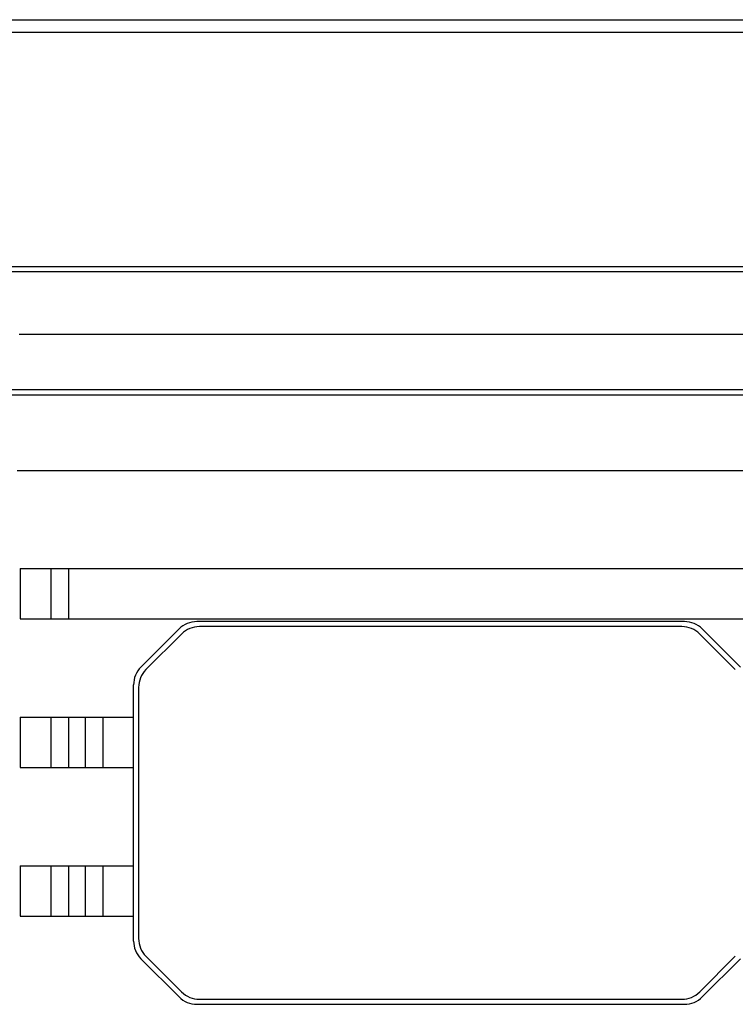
# Model space of a CAD drawing. Header units: millimetres. Extents: x 0 to 420, y 0 to 297.
# Tile 43 of 54: x 248 to 266, y 81 to 107. Entities that reach past the tile are written whole.
import ezdxf

# ---------------------------------------------------------------- set-up
doc = ezdxf.new("R2010")
doc.units = ezdxf.units.MM
doc.header["$LTSCALE"] = 23.1
doc.layers.add('00_COMPONENTS', color=7, linetype='CONTINUOUS')

msp = doc.modelspace()

# ---------------------------------------------------------------- linework, layer by layer
at = {"layer": '00_COMPONENTS', "color": 7}
for p, q in [((243.2772, 107.2025), (301.9439, 107.2025)), ((242.9439, 106.8692), (302.2772, 106.8692)), ((242.6105, 100.6692), (302.6105, 100.6692)), ((242.7439, 100.5358), (302.4772, 100.5358)), ((297.7106, 98.8692), (247.5105, 98.8692)), ((302.6105, 97.4025), (242.6105, 97.4025)), ((242.6105, 97.2692), (302.6105, 97.2692)), ((247.4585, 95.2692), (287.9264, 95.2692)), ((247.5439, 92.6692), (247.5439, 91.3358)), ((247.5439, 92.6692), (287.2772, 92.6692)), ((248.3486, 92.6692), (248.3486, 91.3358)), ((248.82, 92.6692), (248.82, 91.3358)), ((247.5439, 91.3358), (287.2772, 91.3358)), ((265.1344, 91.2658), (252.22, 91.2658)), ((250.7391, 90.0611), (251.7486, 91.0706)), ((265.0677, 91.1325), (252.2867, 91.1325)), ((265.6058, 91.0706), (266.6153, 90.0611)), ((251.8153, 90.9372), (250.8725, 89.9944)), ((266.4819, 89.9944), (265.5391, 90.9372)), ((250.5439, 82.8086), (250.5439, 89.5897)), ((250.6772, 89.523), (250.6772, 82.8753)), ((247.5439, 88.7358), (247.5439, 87.4025)), ((247.5439, 88.7358), (250.5439, 88.7358)), ((248.3486, 88.7358), (248.3486, 87.4025)), ((248.82, 88.7358), (248.82, 87.4025)), ((249.2677, 87.4025), (249.2677, 88.7358)), ((249.7391, 87.4025), (249.7391, 88.7358)), ((247.5439, 87.4025), (250.5439, 87.4025)), ((247.5439, 84.8025), (247.5439, 83.4692)), ((247.5439, 84.8025), (250.5439, 84.8025)), ((248.3486, 84.8025), (248.3486, 83.4692)), ((248.82, 84.8025), (248.82, 83.4692)), ((249.2677, 83.4692), (249.2677, 84.8025)), ((249.7391, 83.4692), (249.7391, 84.8025)), ((247.5439, 83.4692), (250.5439, 83.4692)), ((250.8725, 82.4039), (251.8153, 81.4611)), ((265.5391, 81.4611), (266.4819, 82.4039)), ((251.7486, 81.3278), (250.7391, 82.3372)), ((266.6153, 82.3372), (265.6058, 81.3278)), ((252.22, 81.1325), (265.1344, 81.1325)), ((252.2867, 81.2658), (265.0677, 81.2658))]:
    msp.add_line(p, q, dxfattribs=at)
for centre, start, end in [((252.22, 90.5992), 90, 135), ((265.1344, 90.5992), 45, 90), ((252.2867, 90.4658), 90, 135), ((265.0677, 90.4658), 45, 90), ((251.2105, 89.5897), 135, 180), ((251.3439, 89.523), 135, 180), ((251.2105, 82.8086), 180, 225), ((251.3439, 82.8753), 180, 225), ((252.2867, 81.9325), 225, 270), ((265.0677, 81.9325), 270, 315), ((252.22, 81.7992), 225, 270), ((265.1344, 81.7992), 270, 315)]:
    msp.add_arc(centre, 0.6667, start, end, dxfattribs=at)

doc.saveas('drawing.dxf')
